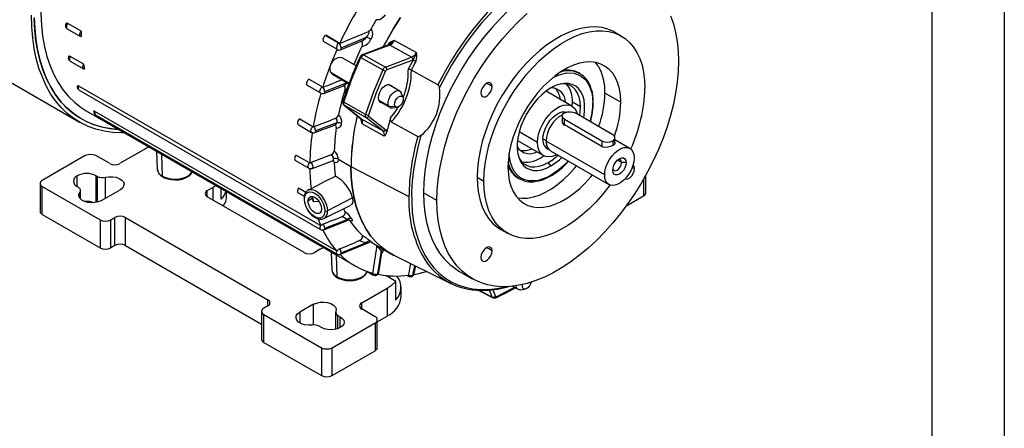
# Model space of a CAD drawing. Header units: inches. Extents: x 0 to 33, y 0 to 25.5.
# Tile 15 of 20: x 22.8 to 33, y 13.4 to 17.6. Entities that reach past the tile are written whole.
import ezdxf

# ---------------------------------------------------------------- set-up
doc = ezdxf.new("R2010")
doc.units = ezdxf.units.IN
doc.header["$LTSCALE"] = 3
doc.header["$MEASUREMENT"] = 0
doc.layers.add('TEXT', color=140, linetype='Continuous', lineweight=25)

msp = doc.modelspace()

# ---------------------------------------------------------------- linework, layer by layer
at = {"color": 7, "linetype": 'Continuous'}
msp.add_line((33, 25.5), (33, 0), dxfattribs=at)
for p, q in [((20.868, 18.03), (23.409, 16.563)), ((23.427, 17.506), (23.288, 17.586)), ((23.282, 17.532), (23.421, 17.452)), ((25.964, 17.464), (25.961, 17.462)), ((25.961, 17.462), (26.1, 17.382)), ((26.103, 17.383), (25.964, 17.464)), ((29.029, 17.456), (28.959, 17.496)), ((25.936, 17.402), (26.075, 17.322)), ((26.103, 17.383), (26.1, 17.382)), ((26.108, 17.38), (26.103, 17.383)), ((26.115, 17.313), (26.329, 17.402)), ((26.122, 17.335), (26.387, 17.445)), ((26.615, 17.365), (26.344, 17.263)), ((26.627, 17.363), (26.355, 17.262)), ((26.626, 17.363), (26.355, 17.262)), ((26.601, 17.359), (26.602, 17.361)), ((26.604, 17.36), (26.602, 17.361)), ((26.634, 17.375), (26.625, 17.368)), ((26.854, 17.237), (26.627, 17.363)), ((26.677, 17.41), (26.904, 17.284)), ((26.075, 17.322), (26.08, 17.319)), ((26.122, 17.335), (26.123, 17.331)), ((26.344, 17.263), (26.342, 17.262)), ((26.355, 17.262), (26.582, 17.135)), ((23.312, 17.195), (23.451, 17.115)), ((23.453, 17.163), (23.314, 17.243)), ((26.278, 17.147), (26.14, 17.226)), ((26.328, 17.233), (26.555, 17.107)), ((26.582, 17.135), (26.854, 17.237)), ((26.867, 17.207), (26.595, 17.105)), ((26.869, 17.208), (26.867, 17.207)), ((26.02, 17.073), (26.035, 17.061)), ((26.205, 16.965), (26.02, 17.073)), ((26.034, 17.06), (26.204, 16.962)), ((26.851, 17.103), (26.851, 17.102)), ((28.603, 17.065), (28.589, 17.073)), ((25.927, 16.928), (25.788, 17.008)), ((25.952, 16.882), (26.186, 16.973)), ((26.73, 16.886), (26.614, 16.953)), ((27.689, 16.933), (27.63, 16.967)), ((25.908, 15.491), (23.403, 16.937)), ((23.405, 16.896), (25.91, 15.45)), ((25.769, 16.946), (25.908, 16.866)), ((25.908, 16.866), (25.913, 16.863)), ((25.913, 16.863), (25.921, 16.86)), ((25.931, 16.924), (25.927, 16.928)), ((25.934, 16.926), (25.931, 16.924)), ((25.944, 16.861), (26.148, 16.941)), ((25.952, 16.882), (25.952, 16.879)), ((26.762, 16.826), (26.741, 16.876)), ((26.741, 16.876), (26.746, 16.867)), ((26.765, 16.82), (26.746, 16.867)), ((28.516, 16.729), (28.248, 16.884)), ((28.858, 16.865), (28.855, 16.867)), ((29.023, 16.771), (28.858, 16.865)), ((26.376, 16.644), (26.149, 16.77)), ((26.62, 16.726), (26.513, 16.787)), ((26.516, 16.782), (26.631, 16.716)), ((28.52, 16.727), (28.522, 16.771)), ((28.605, 16.722), (28.522, 16.771)), ((23.478, 16.682), (26.267, 15.072)), ((26.075, 15.227), (23.57, 16.673)), ((26.15, 16.741), (26.327, 16.599)), ((26.152, 16.739), (26.15, 16.741)), ((26.329, 16.598), (26.152, 16.739)), ((26.379, 16.613), (26.153, 16.739)), ((26.153, 16.739), (26.33, 16.598)), ((26.62, 16.726), (26.683, 16.728)), ((26.656, 16.711), (26.706, 16.718)), ((28.939, 16.433), (28.549, 16.658)), ((23.575, 16.64), (26.08, 15.194)), ((25.828, 16.516), (25.689, 16.596)), ((26.079, 16.557), (25.858, 16.473)), ((26.329, 16.598), (26.327, 16.599)), ((26.33, 16.598), (26.557, 16.472)), ((26.334, 16.587), (26.341, 16.545)), ((26.568, 16.419), (26.341, 16.545)), ((26.557, 16.472), (26.379, 16.613)), ((26.408, 16.624), (26.586, 16.482)), ((28.415, 16.626), (28.415, 16.572)), ((28.438, 16.594), (28.828, 16.369)), ((28.438, 16.534), (28.438, 16.594)), ((25.678, 16.537), (25.817, 16.457)), ((25.821, 16.455), (25.824, 16.454)), ((25.824, 16.454), (25.826, 16.453)), ((25.833, 16.513), (25.828, 16.516)), ((25.842, 16.517), (25.833, 16.513)), ((25.85, 16.454), (26.055, 16.531)), ((25.858, 16.473), (25.858, 16.472)), ((26.598, 16.466), (26.586, 16.482)), ((28.16, 16.353), (27.97, 16.462)), ((28.828, 16.309), (28.438, 16.534)), ((27.952, 16.372), (28.221, 16.218)), ((28.856, 16.015), (28.249, 16.366)), ((28.828, 16.369), (28.828, 16.309)), ((28.939, 16.369), (28.939, 16.321)), ((28.962, 16.347), (28.962, 16.401)), ((29.117, 16.291), (28.962, 16.381)), ((24.095, 16.288), (23.831, 16.136)), ((24.208, 16.261), (24.216, 16.076)), ((28.294, 16.266), (28.9, 15.916)), ((23.469, 16.216), (23.023, 15.959)), ((23.719, 16.136), (23.58, 16.216)), ((24.27, 16.003), (24.263, 16.229)), ((25.648, 16.166), (25.787, 16.086)), ((25.793, 16.14), (25.654, 16.22)), ((25.798, 16.136), (25.793, 16.14)), ((25.821, 16.083), (26.033, 16.163)), ((26.033, 16.163), (26.035, 16.163)), ((26.094, 16.179), (26.225, 16.104)), ((28.299, 16.109), (28.271, 16.144)), ((29.031, 16.144), (28.988, 16.169)), ((29.078, 16.144), (29.031, 16.144)), ((26.225, 16.104), (26.826, 15.791)), ((29.165, 16.081), (29.142, 16.094)), ((23.385, 15.894), (23.385, 16.007)), ((23.591, 16.001), (23.58, 16.007)), ((23.58, 16.007), (23.58, 15.73)), ((23.591, 16.001), (23.591, 15.732)), ((23.678, 15.774), (23.678, 15.991)), ((27.533, 15.991), (27.603, 15.951)), ((27.947, 15.99), (27.959, 15.982)), ((27.959, 15.982), (27.973, 15.974)), ((29.259, 15.97), (29.259, 15.798)), ((29.282, 15.83), (29.282, 16.011)), ((23, 15.927), (23, 15.637)), ((23.023, 15.894), (23.622, 15.549)), ((23.023, 15.605), (23.023, 15.894)), ((23.396, 15.888), (23.385, 15.894)), ((23.412, 15.838), (23.412, 15.774)), ((23.419, 15.767), (23.419, 15.856)), ((23.636, 15.75), (23.831, 15.862)), ((24.735, 15.854), (24.791, 15.886)), ((24.735, 15.79), (24.735, 15.854)), ((24.791, 15.886), (24.791, 15.758)), ((24.88, 15.763), (24.88, 15.873)), ((24.935, 15.798), (24.935, 15.841)), ((25.678, 15.83), (25.74, 15.794)), ((25.755, 15.834), (25.68, 15.878)), ((25.792, 15.866), (25.775, 15.855)), ((25.775, 15.855), (25.777, 15.857)), ((25.812, 15.873), (25.793, 15.865)), ((27.116, 15.75), (26.976, 15.83)), ((25.738, 15.211), (24.735, 15.79)), ((25.824, 15.77), (25.779, 15.744)), ((25.824, 15.793), (25.824, 15.77)), ((25.824, 15.77), (25.834, 15.74)), ((26.239, 15.777), (25.981, 15.643)), ((29.081, 15.695), (29.259, 15.798)), ((25.943, 15.564), (26.223, 15.702)), ((23.023, 15.605), (23.622, 15.26)), ((23.622, 15.549), (23.622, 15.26)), ((23.733, 15.549), (23.775, 15.573)), ((23.733, 15.26), (23.733, 15.549)), ((23.775, 15.284), (23.775, 15.573)), ((23.886, 15.573), (25.362, 14.721)), ((23.886, 15.284), (23.886, 15.573)), ((25.944, 15.447), (26.196, 15.545)), ((25.952, 15.462), (26.186, 15.553)), ((26.214, 15.543), (26.208, 15.548)), ((25.913, 15.487), (25.908, 15.491)), ((25.952, 15.462), (25.952, 15.465)), ((27.778, 15.45), (27.848, 15.41)), ((26.43, 15.32), (26.424, 15.323)), ((23.775, 15.284), (23.733, 15.26)), ((23.886, 15.284), (25.297, 14.469)), ((25.905, 15.244), (25.849, 15.211)), ((26.018, 15.216), (26.026, 15.031)), ((26.08, 15.224), (26.075, 15.227)), ((26.115, 15.192), (26.411, 15.314)), ((26.122, 15.206), (26.387, 15.314)), ((26.458, 15.303), (26.633, 15.202)), ((26.537, 15.228), (26.499, 14.988)), ((27.689, 15.228), (27.63, 15.262)), ((26.08, 14.958), (26.073, 15.185)), ((26.122, 15.206), (26.123, 15.21)), ((26.514, 15.005), (26.546, 15.206)), ((26.67, 15.183), (27.261, 14.89)), ((26.389, 15.016), (26.455, 14.977)), ((26.868, 14.976), (26.886, 15.075)), ((26.881, 14.992), (26.896, 15.071)), ((27.343, 15.019), (27.483, 14.939)), ((26.441, 14.999), (26.447, 14.995)), ((26.447, 14.995), (26.448, 14.999)), ((26.689, 14.911), (26.585, 14.971)), ((26.689, 14.718), (26.689, 14.911)), ((26.808, 14.974), (26.823, 14.965)), ((26.821, 14.979), (26.821, 14.976)), ((26.336, 14.689), (26.601, 14.842)), ((26.601, 14.842), (26.601, 14.552)), ((26.745, 14.753), (26.745, 14.85)), ((27.537, 14.823), (27.7, 14.739)), ((27.553, 14.819), (27.69, 14.749)), ((27.69, 14.749), (27.662, 14.822)), ((27.695, 14.825), (27.722, 14.755)), ((27.901, 14.861), (27.957, 14.829)), ((27.982, 14.825), (28.032, 14.832)), ((28.092, 14.903), (28.088, 14.886)), ((25.362, 14.657), (25.362, 14.721)), ((27.724, 14.74), (27.725, 14.74)), ((25.362, 14.657), (25.32, 14.633)), ((25.836, 14.674), (25.695, 14.592)), ((25.836, 14.459), (25.836, 14.674)), ((26.336, 14.625), (26.336, 14.689)), ((26.475, 14.544), (26.336, 14.625)), ((25.297, 14.601), (25.297, 14.311)), ((25.32, 14.569), (25.919, 14.223)), ((25.32, 14.279), (25.32, 14.569)), ((25.695, 14.592), (25.695, 14.48)), ((26.066, 14.591), (26.066, 14.414)), ((26.089, 14.558), (26.113, 14.544)), ((26.089, 14.421), (26.089, 14.558)), ((26.113, 14.432), (26.113, 14.544)), ((26.498, 14.493), (26.601, 14.552)), ((26.498, 14.223), (26.498, 14.512)), ((25.919, 14.432), (25.894, 14.446)), ((26.03, 14.223), (26.475, 14.48)), ((26.475, 14.48), (26.475, 14.191)), ((25.32, 14.279), (25.919, 13.934)), ((25.919, 14.223), (25.919, 13.934)), ((26.03, 13.934), (26.03, 14.223)), ((26.03, 13.934), (26.475, 14.191))]:
    msp.add_line(p, q)
at = {"flags": 128}
for points in [[(23.086, 18.328), (23.057, 18.195), (23.035, 18.063), (23.02, 17.934), (23.011, 17.809), (23.01, 17.686), (23.015, 17.568), (23.027, 17.455), (23.046, 17.346), (23.072, 17.243), (23.104, 17.147), (23.143, 17.056), (23.188, 16.973), (23.24, 16.896), (23.297, 16.828), (23.36, 16.767), (23.428, 16.714), (23.478, 16.682)], [(28.908, 18.328), (28.9, 18.329), (28.819, 18.336), (28.734, 18.334), (28.647, 18.323), (28.558, 18.305), (28.467, 18.278), (28.375, 18.243), (28.282, 18.201), (28.188, 18.15), (28.094, 18.092), (28.001, 18.028), (27.909, 17.956), (27.818, 17.877), (27.729, 17.793), (27.642, 17.703), (27.557, 17.607), (27.476, 17.507), (27.398, 17.402), (27.323, 17.293), (27.253, 17.181), (27.187, 17.066), (27.126, 16.949)], [(28.203, 18.127), (28.11, 18.069), (28.016, 18.004), (27.924, 17.932), (27.833, 17.853), (27.744, 17.769), (27.657, 17.678), (27.572, 17.582), (27.491, 17.481), (27.413, 17.376), (27.339, 17.267), (27.269, 17.154), (27.204, 17.039), (27.143, 16.921)], [(28.229, 18), (28.136, 17.942), (28.043, 17.876), (27.95, 17.803), (27.86, 17.723), (27.772, 17.636), (27.686, 17.543), (27.603, 17.445), (27.524, 17.342), (27.448, 17.234), (27.377, 17.122), (27.311, 17.007), (27.25, 16.89), (27.194, 16.771), (27.144, 16.651), (27.101, 16.53), (27.063, 16.409), (27.032, 16.289), (27.008, 16.17), (26.99, 16.054), (26.98, 15.941), (26.976, 15.83)], [(23.879, 16.451), (23.846, 16.451), (23.754, 16.455), (23.665, 16.468), (23.58, 16.489), (23.499, 16.519), (23.422, 16.556), (23.35, 16.601), (23.282, 16.654), (23.219, 16.715), (23.162, 16.783), (23.11, 16.858), (23.064, 16.939), (23.024, 17.028), (22.989, 17.122), (22.961, 17.222), (22.939, 17.328), (22.924, 17.438), (22.915, 17.553), (22.912, 17.672)], [(26.578, 17.677), (26.559, 17.652), (26.535, 17.633), (26.521, 17.626), (26.508, 17.623), (26.494, 17.624), (26.487, 17.626)], [(27.116, 15.75), (27.119, 15.858), (27.129, 15.968), (27.146, 16.082), (27.169, 16.198), (27.198, 16.315), (27.234, 16.433), (27.276, 16.551), (27.324, 16.668), (27.377, 16.785), (27.435, 16.9), (27.499, 17.013), (27.567, 17.123), (27.64, 17.229), (27.716, 17.331), (27.796, 17.429), (27.878, 17.522), (27.964, 17.609), (28.052, 17.69)], [(29.539, 17.666), (29.568, 17.583), (29.591, 17.494), (29.608, 17.399), (29.618, 17.3), (29.621, 17.196)], [(22.94, 17.649), (22.945, 17.532), (22.956, 17.419), (22.974, 17.311), (22.998, 17.208), (23.028, 17.111), (23.065, 17.019), (23.107, 16.934), (23.155, 16.856), (23.209, 16.784), (23.268, 16.72), (23.332, 16.663), (23.402, 16.614), (23.476, 16.572), (23.554, 16.539), (23.637, 16.513), (23.723, 16.496), (23.813, 16.488), (23.816, 16.488)], [(23.816, 16.488), (23.745, 16.494), (23.657, 16.509), (23.573, 16.532), (23.493, 16.564), (23.417, 16.604), (23.346, 16.653), (23.28, 16.709), (23.219, 16.772), (23.164, 16.843), (23.114, 16.922), (23.07, 17.007), (23.033, 17.098), (23.001, 17.195), (22.976, 17.299), (22.958, 17.407), (22.946, 17.521), (22.94, 17.638)], [(23.288, 17.586), (23.28, 17.589), (23.273, 17.589), (23.268, 17.585), (23.266, 17.58)], [(23.288, 17.586), (23.282, 17.578), (23.278, 17.568), (23.275, 17.559), (23.274, 17.55), (23.275, 17.542), (23.278, 17.536), (23.282, 17.532)], [(26.738, 17.647), (26.667, 17.533), (26.599, 17.417), (26.56, 17.344)], [(26.56, 17.344), (26.599, 17.417), (26.667, 17.533), (26.738, 17.647)], [(23.427, 17.45), (23.421, 17.452), (23.417, 17.456), (23.414, 17.462), (23.413, 17.47), (23.414, 17.479), (23.417, 17.488), (23.421, 17.497), (23.427, 17.506)], [(26.387, 17.445), (26.401, 17.463), (26.411, 17.481), (26.413, 17.49), (26.413, 17.498), (26.412, 17.501), (26.41, 17.504), (26.408, 17.506)], [(26.43, 17.526), (26.435, 17.521), (26.442, 17.51), (26.446, 17.497), (26.447, 17.482), (26.443, 17.451), (26.431, 17.422)], [(28.959, 17.496), (28.946, 17.504), (28.889, 17.528), (28.829, 17.544), (28.764, 17.551), (28.697, 17.55), (28.627, 17.539), (28.554, 17.521), (28.481, 17.494), (28.406, 17.458), (28.331, 17.415), (28.256, 17.364), (28.183, 17.306), (28.11, 17.242), (28.04, 17.171), (27.973, 17.094), (27.908, 17.013), (27.848, 16.927), (27.791, 16.837), (27.739, 16.745), (27.693, 16.65), (27.651, 16.554), (27.616, 16.457), (27.587, 16.361), (27.563, 16.265), (27.547, 16.171), (27.537, 16.08), (27.533, 15.991)], [(27.603, 15.951), (27.606, 16.039), (27.616, 16.131), (27.633, 16.225), (27.656, 16.321), (27.686, 16.417), (27.721, 16.514), (27.762, 16.61), (27.809, 16.705), (27.861, 16.797), (27.917, 16.887), (27.978, 16.972), (28.042, 17.054), (28.11, 17.13), (28.18, 17.201), (28.252, 17.266), (28.326, 17.324), (28.401, 17.375), (28.475, 17.418), (28.55, 17.454), (28.624, 17.481), (28.696, 17.499), (28.766, 17.509), (28.834, 17.511), (28.898, 17.504), (28.959, 17.488), (29.015, 17.463), (29.067, 17.431), (29.114, 17.39), (29.155, 17.342), (29.19, 17.286), (29.22, 17.223), (29.243, 17.154), (29.26, 17.08), (29.27, 17), (29.273, 16.915)], [(26.34, 17.352), (26.344, 17.365), (26.345, 17.379), (26.343, 17.389), (26.337, 17.396), (26.33, 17.399), (26.322, 17.399)], [(26.634, 17.376), (26.629, 17.372), (26.615, 17.364)], [(26.677, 17.41), (26.638, 17.378), (26.634, 17.375)], [(26.08, 17.319), (26.087, 17.313), (26.094, 17.311)], [(26.123, 17.331), (26.121, 17.321), (26.119, 17.317), (26.116, 17.314), (26.115, 17.314)], [(26.869, 17.208), (26.888, 17.239), (26.904, 17.284)], [(23.314, 17.243), (23.306, 17.247), (23.3, 17.247), (23.295, 17.244), (23.295, 17.241)], [(23.314, 17.243), (23.309, 17.234), (23.306, 17.225), (23.304, 17.216), (23.305, 17.208), (23.307, 17.201), (23.311, 17.196), (23.312, 17.195)], [(23.462, 17.114), (23.455, 17.114), (23.45, 17.116), (23.446, 17.121), (23.443, 17.127), (23.443, 17.136), (23.444, 17.145), (23.448, 17.154), (23.453, 17.163)], [(26.139, 17.226), (26.135, 17.229), (26.109, 17.234), (26.081, 17.228), (26.054, 17.213), (26.031, 17.189), (26.014, 17.161), (26.013, 17.157)], [(26.149, 16.77), (26.23, 17.002), (26.328, 17.233)], [(29.621, 17.196), (29.618, 17.089), (29.608, 16.978), (29.591, 16.865), (29.568, 16.749), (29.539, 16.632), (29.503, 16.514), (29.461, 16.396), (29.413, 16.278), (29.36, 16.162), (29.301, 16.047), (29.238, 15.934), (29.17, 15.824), (29.097, 15.718), (29.021, 15.615), (28.941, 15.517), (28.858, 15.425), (28.773, 15.338), (28.685, 15.257), (28.596, 15.182), (28.505, 15.114), (28.414, 15.054), (28.323, 15.001), (28.231, 14.956), (28.141, 14.919), (28.052, 14.891), (27.964, 14.871), (27.878, 14.859), (27.796, 14.856), (27.716, 14.862), (27.64, 14.876), (27.567, 14.899), (27.499, 14.93), (27.435, 14.969), (27.377, 15.017), (27.324, 15.072), (27.276, 15.135), (27.234, 15.204), (27.198, 15.281), (27.169, 15.364), (27.146, 15.453), (27.129, 15.547), (27.119, 15.646), (27.116, 15.75)], [(29.023, 16.771), (29.019, 16.842), (29.009, 16.908), (28.992, 16.969), (28.969, 17.023), (28.939, 17.07), (28.903, 17.11), (28.862, 17.142), (28.816, 17.166), (28.766, 17.181), (28.712, 17.188), (28.654, 17.185), (28.594, 17.174), (28.533, 17.154), (28.47, 17.125), (28.406, 17.089), (28.343, 17.045), (28.282, 16.993), (28.222, 16.935), (28.164, 16.871), (28.11, 16.802), (28.06, 16.729), (28.014, 16.652), (27.973, 16.573), (27.937, 16.492), (27.907, 16.41), (27.884, 16.329), (27.867, 16.249), (27.857, 16.171), (27.853, 16.096)], [(28.79, 17.142), (28.775, 17.165), (28.761, 17.182)], [(26.555, 17.107), (26.457, 16.876), (26.376, 16.644)], [(26.584, 17.094), (26.487, 16.866), (26.407, 16.636)], [(27.126, 16.949), (26.988, 17.026), (26.851, 17.102)], [(28.327, 17.028), (28.384, 17.054), (28.465, 17.073), (28.54, 17.07), (28.606, 17.045), (28.66, 17.001), (28.7, 16.937), (28.725, 16.857), (28.733, 16.764)], [(28.394, 17.081), (28.394, 17.081), (28.406, 17.084)], [(25.788, 17.008), (25.781, 17.002), (25.774, 16.994), (25.769, 16.985), (25.765, 16.976), (25.763, 16.967), (25.763, 16.958), (25.765, 16.951), (25.769, 16.946)], [(26.509, 16.815), (26.512, 16.843), (26.523, 16.873), (26.539, 16.901), (26.56, 16.925), (26.583, 16.943), (26.606, 16.952), (26.626, 16.951), (26.643, 16.942), (26.65, 16.932)], [(27.689, 16.933), (27.685, 16.954), (27.675, 16.969), (27.659, 16.975), (27.64, 16.972), (27.62, 16.96), (27.601, 16.941), (27.585, 16.917), (27.575, 16.891), (27.572, 16.866)], [(28.638, 16.607), (28.642, 16.629), (28.648, 16.688), (28.648, 16.743), (28.642, 16.794), (28.629, 16.839), (28.61, 16.879), (28.585, 16.912), (28.555, 16.937), (28.52, 16.955), (28.481, 16.964), (28.438, 16.965), (28.393, 16.957), (28.347, 16.942), (28.299, 16.918)], [(28.605, 16.722), (28.602, 16.775), (28.592, 16.823), (28.575, 16.865), (28.552, 16.9), (28.523, 16.928), (28.49, 16.947), (28.452, 16.958), (28.41, 16.961), (28.407, 16.96)], [(23.403, 16.937), (23.396, 16.94), (23.39, 16.941), (23.387, 16.939), (23.387, 16.937)], [(23.403, 16.937), (23.399, 16.927), (23.397, 16.918), (23.397, 16.91), (23.399, 16.902), (23.403, 16.897), (23.405, 16.896)], [(25.908, 16.866), (25.904, 16.871), (25.902, 16.878), (25.902, 16.886), (25.904, 16.896), (25.908, 16.905), (25.913, 16.914), (25.92, 16.922), (25.927, 16.928)], [(25.952, 16.879), (25.95, 16.869), (25.948, 16.865), (25.945, 16.862), (25.944, 16.862)], [(26.163, 16.903), (26.165, 16.916), (26.163, 16.927), (26.158, 16.935), (26.15, 16.939), (26.144, 16.939)], [(26.184, 16.906), (26.17, 16.902), (26.163, 16.903)], [(26.62, 16.726), (26.612, 16.745), (26.611, 16.769), (26.617, 16.797), (26.629, 16.825), (26.646, 16.85), (26.666, 16.871), (26.688, 16.885), (26.709, 16.891), (26.727, 16.887), (26.741, 16.876)], [(27.572, 16.866), (27.575, 16.845), (27.585, 16.83), (27.601, 16.824), (27.62, 16.827), (27.64, 16.839), (27.659, 16.858), (27.675, 16.882), (27.685, 16.908), (27.689, 16.933)], [(28.299, 16.918), (28.251, 16.887), (28.204, 16.848), (28.159, 16.804), (28.117, 16.754), (28.078, 16.7), (28.043, 16.642), (28.013, 16.582), (27.988, 16.52), (27.969, 16.458), (27.956, 16.398), (27.95, 16.339), (27.95, 16.284), (27.956, 16.233), (27.969, 16.188), (27.988, 16.148), (28.013, 16.115), (28.043, 16.09), (28.078, 16.072), (28.117, 16.063), (28.159, 16.062), (28.204, 16.07), (28.251, 16.085), (28.299, 16.109)], [(26.149, 16.77), (26.146, 16.772), (26.143, 16.774), (26.142, 16.776), (26.141, 16.778), (26.141, 16.779)], [(26.551, 16.762), (26.539, 16.763), (26.523, 16.772), (26.512, 16.79), (26.509, 16.815)], [(26.683, 16.728), (26.677, 16.744), (26.678, 16.765), (26.686, 16.788), (26.7, 16.809), (26.716, 16.825), (26.734, 16.834), (26.75, 16.834), (26.762, 16.826)], [(26.762, 16.826), (26.767, 16.81), (26.766, 16.788), (26.758, 16.766), (26.745, 16.744), (26.728, 16.728), (26.711, 16.719), (26.695, 16.719), (26.683, 16.728)], [(23.57, 16.673), (23.563, 16.677), (23.558, 16.679), (23.556, 16.678), (23.556, 16.678)], [(23.57, 16.673), (23.568, 16.664), (23.567, 16.656), (23.569, 16.649), (23.572, 16.643), (23.575, 16.64)], [(26.15, 16.741), (26.149, 16.742), (26.149, 16.742)], [(26.635, 16.607), (26.679, 16.664), (26.716, 16.722)], [(28.16, 16.353), (28.163, 16.399), (28.174, 16.448), (28.191, 16.498), (28.214, 16.547), (28.243, 16.593), (28.275, 16.635), (28.311, 16.672), (28.349, 16.702), (28.388, 16.724), (28.426, 16.738), (28.461, 16.743), (28.494, 16.738), (28.523, 16.725), (28.546, 16.703), (28.563, 16.673), (28.572, 16.645)], [(28.215, 16.385), (28.219, 16.424), (28.229, 16.464), (28.245, 16.506), (28.266, 16.546), (28.292, 16.582), (28.321, 16.614), (28.352, 16.64), (28.384, 16.658), (28.416, 16.669), (28.445, 16.671), (28.461, 16.667)], [(28.438, 16.594), (28.422, 16.607), (28.415, 16.622), (28.418, 16.638), (28.429, 16.652), (28.449, 16.663), (28.473, 16.67), (28.501, 16.671), (28.527, 16.667), (28.549, 16.658)], [(28.597, 16.631), (28.602, 16.666), (28.605, 16.722)], [(25.689, 16.596), (25.683, 16.589), (25.677, 16.58), (25.673, 16.571), (25.671, 16.561), (25.67, 16.553), (25.672, 16.545), (25.675, 16.54), (25.678, 16.537)], [(26.328, 16.598), (26.331, 16.596), (26.334, 16.587)], [(26.643, 16.567), (26.781, 16.491), (26.918, 16.414)], [(25.817, 16.457), (25.814, 16.459), (25.81, 16.465), (25.809, 16.472), (25.809, 16.481), (25.812, 16.491), (25.816, 16.5), (25.821, 16.509), (25.828, 16.516)], [(25.858, 16.472), (25.857, 16.461), (25.855, 16.457), (25.852, 16.455), (25.851, 16.454)], [(26.598, 16.466), (26.585, 16.439), (26.568, 16.419)], [(26.95, 16.423), (26.918, 16.303), (26.893, 16.184), (26.873, 16.067), (26.861, 15.952), (26.854, 15.84), (26.855, 15.732), (26.861, 15.628), (26.874, 15.529), (26.894, 15.434), (26.92, 15.345), (26.952, 15.262), (26.99, 15.185), (27.034, 15.115), (27.084, 15.051), (27.139, 14.996), (27.199, 14.947), (27.265, 14.907), (27.334, 14.875), (27.408, 14.85), (27.486, 14.834), (27.567, 14.827), (27.651, 14.828), (27.738, 14.837), (27.827, 14.855), (27.834, 14.856)], [(26.95, 16.423), (26.94, 16.416), (26.932, 16.413), (26.925, 16.412), (26.92, 16.413), (26.918, 16.414)], [(28.361, 16.228), (28.349, 16.222), (28.311, 16.208), (28.275, 16.204), (28.243, 16.208), (28.214, 16.222), (28.191, 16.244), (28.174, 16.274), (28.163, 16.311), (28.16, 16.353)], [(28.939, 16.373), (28.954, 16.362), (28.961, 16.352), (28.961, 16.34), (28.951, 16.329), (28.934, 16.318), (28.913, 16.309), (28.888, 16.302), (28.862, 16.3), (28.838, 16.304), (28.828, 16.309)], [(28.478, 16.16), (28.433, 16.114), (28.38, 16.068), (28.326, 16.029), (28.272, 15.997), (28.217, 15.974), (28.165, 15.959), (28.114, 15.953), (28.066, 15.956), (28.022, 15.967), (27.982, 15.987), (27.947, 16.016), (27.918, 16.052), (27.895, 16.096), (27.878, 16.146), (27.868, 16.202), (27.865, 16.237)], [(28.26, 16.306), (28.26, 16.307), (28.255, 16.32)], [(28.856, 16.015), (28.859, 16.054), (28.869, 16.095), (28.885, 16.136), (28.906, 16.176), (28.932, 16.213), (28.961, 16.245), (28.993, 16.27), (29.025, 16.289), (29.056, 16.299), (29.085, 16.301), (29.111, 16.294), (29.133, 16.279), (29.149, 16.256), (29.158, 16.227), (29.162, 16.192)], [(25.654, 16.22), (25.648, 16.212), (25.644, 16.202), (25.641, 16.193), (25.64, 16.184), (25.641, 16.176), (25.644, 16.17), (25.648, 16.166)], [(25.787, 16.086), (25.783, 16.09), (25.78, 16.096), (25.779, 16.104), (25.78, 16.113), (25.783, 16.122), (25.787, 16.131), (25.793, 16.14)], [(25.813, 16.145), (25.804, 16.141), (25.798, 16.136)], [(26.02, 16.224), (25.964, 16.203), (25.813, 16.145)], [(25.813, 16.145), (25.819, 16.135), (25.824, 16.124), (25.827, 16.112), (25.828, 16.101), (25.827, 16.092), (25.824, 16.085), (25.821, 16.083)], [(26.094, 16.179), (26.093, 16.167), (26.09, 16.157), (26.085, 16.149), (26.078, 16.144), (26.06, 16.142), (26.051, 16.144)], [(27.859, 16.132), (27.855, 16.147), (27.855, 16.148)], [(27.966, 16.197), (27.967, 16.194), (27.99, 16.159), (28.019, 16.131), (28.052, 16.112), (28.09, 16.101), (28.132, 16.099), (28.177, 16.105), (28.223, 16.12), (28.271, 16.144)], [(29.162, 16.192), (29.158, 16.153), (29.149, 16.112), (29.133, 16.071), (29.111, 16.031), (29.085, 15.995), (29.056, 15.963), (29.025, 15.937), (28.993, 15.919), (28.961, 15.908), (28.932, 15.906), (28.906, 15.913), (28.885, 15.928), (28.869, 15.951), (28.859, 15.98), (28.856, 16.015)], [(28.939, 16.063), (28.943, 16.09), (28.952, 16.118), (28.968, 16.145), (28.987, 16.168), (29.009, 16.184), (29.03, 16.193), (29.05, 16.192), (29.065, 16.183), (29.075, 16.167), (29.078, 16.144)], [(29.078, 16.144), (29.075, 16.117), (29.065, 16.089), (29.05, 16.062), (29.03, 16.04), (29.009, 16.023), (28.987, 16.015), (28.968, 16.015), (28.952, 16.024), (28.943, 16.041), (28.939, 16.063)], [(28.94, 16.079), (28.943, 16.073), (28.953, 16.061), (28.967, 16.058), (28.985, 16.064), (29.003, 16.078), (29.018, 16.099), (29.027, 16.122), (29.031, 16.144)], [(29.031, 16.144), (29.027, 16.162), (29.018, 16.174), (29.003, 16.176), (28.996, 16.175)], [(24.27, 16.003), (24.303, 15.988), (24.34, 15.978), (24.381, 15.972), (24.422, 15.972), (24.463, 15.978), (24.5, 15.988), (24.532, 16.003), (24.558, 16.022), (24.576, 16.043), (24.579, 16.047)], [(24.274, 15.995), (24.29, 15.986), (24.324, 15.974), (24.361, 15.967), (24.4, 15.964), (24.439, 15.966), (24.476, 15.973), (24.51, 15.985), (24.54, 16.002), (24.563, 16.022), (24.579, 16.046), (24.579, 16.047)], [(26.225, 16.104), (26.228, 15.996), (26.238, 15.892), (26.254, 15.793), (26.276, 15.7), (26.305, 15.612), (26.34, 15.53), (26.381, 15.454), (26.427, 15.385), (26.48, 15.324), (26.537, 15.27), (26.599, 15.223), (26.667, 15.184), (26.67, 15.183)], [(26.67, 15.183), (26.667, 15.184), (26.599, 15.223), (26.537, 15.27), (26.48, 15.324), (26.427, 15.385), (26.381, 15.454), (26.34, 15.53), (26.305, 15.612), (26.276, 15.7), (26.254, 15.793), (26.238, 15.892), (26.228, 15.996), (26.225, 16.104)], [(27.853, 16.096), (27.857, 16.025), (27.867, 15.958), (27.884, 15.898), (27.907, 15.843), (27.937, 15.796), (27.973, 15.756), (28.014, 15.724), (28.06, 15.7), (28.11, 15.685), (28.164, 15.679), (28.222, 15.681), (28.282, 15.692), (28.343, 15.712), (28.406, 15.741), (28.47, 15.777), (28.533, 15.822), (28.594, 15.873), (28.654, 15.931), (28.712, 15.995), (28.729, 16.015)], [(28.002, 15.773), (28.057, 15.776), (28.117, 15.787), (28.179, 15.807), (28.242, 15.836), (28.305, 15.872), (28.368, 15.916), (28.43, 15.968), (28.49, 16.026), (28.548, 16.09), (28.565, 16.11)], [(29.067, 15.974), (29.077, 15.972), (29.096, 15.975), (29.117, 15.986), (29.136, 16.005), (29.151, 16.029), (29.162, 16.056), (29.165, 16.081)], [(23.678, 15.991), (23.715, 15.997), (23.753, 15.997), (23.789, 15.991), (23.821, 15.98), (23.847, 15.963), (23.864, 15.944), (23.871, 15.922), (23.867, 15.9), (23.854, 15.88), (23.831, 15.862)], [(26.062, 16), (25.952, 15.947), (25.812, 15.873)], [(27.533, 15.991), (27.537, 15.907), (27.547, 15.827), (27.563, 15.752), (27.587, 15.683), (27.616, 15.62), (27.651, 15.565), (27.693, 15.516), (27.739, 15.476), (27.778, 15.45)], [(28.911, 15.911), (28.898, 15.894), (28.834, 15.812), (28.766, 15.736), (28.696, 15.665), (28.624, 15.6), (28.55, 15.542), (28.475, 15.491), (28.401, 15.448), (28.326, 15.413), (28.252, 15.386), (28.18, 15.367), (28.11, 15.357), (28.042, 15.355), (27.978, 15.363), (27.917, 15.379), (27.861, 15.403), (27.809, 15.436), (27.762, 15.476), (27.721, 15.525), (27.686, 15.58), (27.656, 15.643), (27.633, 15.712), (27.616, 15.787), (27.606, 15.866), (27.603, 15.951)], [(23.396, 15.888), (23.403, 15.883), (23.41, 15.877), (23.414, 15.871), (23.417, 15.865), (23.419, 15.858), (23.418, 15.851), (23.416, 15.844), (23.412, 15.838)], [(23.636, 15.75), (23.605, 15.737), (23.57, 15.729), (23.532, 15.727), (23.495, 15.731), (23.461, 15.74), (23.433, 15.755), (23.412, 15.774), (23.402, 15.795), (23.402, 15.817), (23.412, 15.838)], [(25.68, 15.878), (25.675, 15.868), (25.672, 15.859), (25.67, 15.85), (25.671, 15.842), (25.673, 15.835), (25.677, 15.83), (25.678, 15.83)], [(25.744, 15.764), (25.747, 15.794), (25.758, 15.817), (25.775, 15.832), (25.796, 15.839), (25.822, 15.837), (25.849, 15.825), (25.876, 15.805), (25.902, 15.778), (25.923, 15.747), (25.94, 15.712), (25.951, 15.676), (25.954, 15.643)], [(25.777, 15.857), (25.795, 15.863), (25.82, 15.864), (25.848, 15.856), (25.877, 15.839), (25.904, 15.815), (25.93, 15.785), (25.951, 15.751), (25.968, 15.714), (25.978, 15.677), (25.981, 15.643)], [(26.976, 15.83), (26.98, 15.724), (26.99, 15.623), (27.008, 15.527), (27.032, 15.436), (27.063, 15.352), (27.101, 15.274), (27.144, 15.204), (27.194, 15.141), (27.25, 15.086), (27.311, 15.04), (27.343, 15.019)], [(25.738, 15.772), (25.739, 15.755), (25.745, 15.721), (25.757, 15.687), (25.774, 15.654), (25.795, 15.624), (25.82, 15.598), (25.847, 15.577), (25.875, 15.563), (25.903, 15.557), (25.927, 15.558), (25.942, 15.564)], [(25.954, 15.643), (25.951, 15.614), (25.94, 15.59), (25.923, 15.575), (25.902, 15.568), (25.876, 15.571), (25.849, 15.582), (25.822, 15.602), (25.796, 15.629), (25.775, 15.661), (25.758, 15.696), (25.747, 15.731), (25.744, 15.764)], [(25.779, 15.744), (25.783, 15.767), (25.793, 15.783), (25.808, 15.792), (25.828, 15.793), (25.849, 15.784), (25.871, 15.768), (25.89, 15.745), (25.905, 15.718), (25.915, 15.69), (25.919, 15.663)], [(25.919, 15.663), (25.915, 15.641), (25.905, 15.624), (25.89, 15.615), (25.871, 15.615), (25.849, 15.623), (25.828, 15.64), (25.808, 15.662), (25.793, 15.689), (25.783, 15.717), (25.779, 15.744)], [(25.834, 15.74), (25.886, 15.743), (25.889, 15.744)], [(26.239, 15.777), (26.243, 15.735), (26.232, 15.708), (26.222, 15.705)], [(27.951, 15.779), (28, 15.773), (28.002, 15.773)], [(26.196, 15.545), (26.196, 15.545), (26.194, 15.548), (26.186, 15.553)], [(26.233, 15.56), (26.238, 15.546), (26.236, 15.538), (26.232, 15.537), (26.225, 15.538), (26.217, 15.542), (26.214, 15.543)], [(25.908, 15.491), (25.904, 15.481), (25.902, 15.472), (25.902, 15.463), (25.904, 15.456), (25.908, 15.451), (25.91, 15.45)], [(25.952, 15.462), (25.95, 15.453), (25.945, 15.447), (25.944, 15.447)], [(26.311, 15.334), (26.325, 15.342), (26.334, 15.349), (26.34, 15.359), (26.344, 15.367), (26.345, 15.376), (26.344, 15.384), (26.34, 15.39)], [(26.431, 15.325), (26.443, 15.316), (26.447, 15.312), (26.446, 15.312), (26.442, 15.314), (26.435, 15.318), (26.43, 15.32)], [(26.075, 15.227), (26.073, 15.218), (26.072, 15.21), (26.073, 15.203), (26.076, 15.197), (26.08, 15.194)], [(26.494, 15.27), (26.494, 15.277), (26.491, 15.284)], [(26.542, 15.202), (26.546, 15.206), (26.544, 15.216), (26.537, 15.228)], [(27.689, 15.228), (27.685, 15.25), (27.675, 15.264), (27.659, 15.27), (27.64, 15.267), (27.62, 15.255), (27.601, 15.236), (27.585, 15.212), (27.575, 15.186), (27.572, 15.161)], [(27.572, 15.161), (27.575, 15.14), (27.585, 15.125), (27.601, 15.119), (27.62, 15.122), (27.64, 15.134), (27.659, 15.153), (27.675, 15.177), (27.685, 15.203), (27.689, 15.228)], [(26.122, 15.206), (26.12, 15.197), (26.115, 15.192), (26.115, 15.192)], [(26.08, 14.958), (26.112, 14.943), (26.15, 14.933), (26.19, 14.928), (26.232, 14.928), (26.272, 14.933), (26.31, 14.943), (26.342, 14.958), (26.368, 14.977), (26.386, 14.999), (26.393, 15.014)], [(26.084, 14.95), (26.1, 14.942), (26.134, 14.93), (26.171, 14.922), (26.209, 14.919), (26.248, 14.922), (26.285, 14.929), (26.32, 14.941), (26.349, 14.957), (26.373, 14.978), (26.389, 15.002), (26.392, 15.014)], [(26.843, 15.097), (26.84, 15.082), (26.821, 14.979)], [(27.731, 14.752), (27.909, 14.843), (27.92, 14.85)], [(27.982, 14.825), (27.972, 14.824), (27.955, 14.83), (27.943, 14.845), (27.937, 14.866), (27.937, 14.866)], [(28.088, 14.886), (28.076, 14.864), (28.06, 14.846), (28.042, 14.835), (28.026, 14.831), (28.012, 14.837), (28.004, 14.851), (28.003, 14.871), (28.004, 14.879)], [(27.69, 14.749), (27.694, 14.743), (27.697, 14.74)], [(25.836, 14.674), (25.867, 14.687), (25.904, 14.695), (25.943, 14.697), (25.982, 14.692), (26.016, 14.681), (26.044, 14.665), (26.063, 14.645), (26.071, 14.623), (26.068, 14.6)], [(25.822, 14.458), (25.783, 14.457), (25.744, 14.461), (25.71, 14.472), (25.682, 14.488), (25.663, 14.508), (25.655, 14.53), (25.658, 14.553), (25.671, 14.574), (25.695, 14.592)], [(26.113, 14.544), (26.135, 14.528), (26.149, 14.509), (26.154, 14.488), (26.149, 14.468), (26.135, 14.448), (26.113, 14.432), (26.085, 14.419), (26.052, 14.411), (26.016, 14.409), (25.98, 14.411), (25.947, 14.419), (25.919, 14.432)]]:
    msp.add_lwpolyline(points, dxfattribs=at)
for centre, radius, start, end in [((29.647, 15.735), 3.903, 144.9281, 155.0719), ((23.302, 17.566), 0.0394, 158.0566, 240.0027), ((29.41, 15.872), 3.409, 149.032, 150.968), ((25.562, 17.478), 2.134, 179.2494, 180.7506), ((25.988, 17.416), 0.0537, 119.8216, 194.8014), ((15.008, 44.368), 29.182, 292.3569, 292.996), ((26.388, 17.548), 0.0467, 294.7629, 331.9942), ((26.127, 17.335), 0.0537, 119.8216, 194.8014), ((26.05, 17.329), 0.0726, 4.7926, 46.658), ((26.278, 17.534), 0.141, 291.2605, 320.937), ((26.33, 17.461), 0.109, 275.3208, 339.271), ((26.153, 16.937), 0.559, 60.1622, 65.2308), ((26.719, 17.264), 0.152, 106.1977, 140.3136), ((26.619, 17.352), 0.013, 56.9292, 108.197), ((26.617, 17.346), 0.0194, 58.978, 60.0008), ((26.585, 17.458), 0.103, 293.5912, 332.5117), ((29.491, 15.807), 3.731, 156.0831, 158.7861), ((26.1, 17.35), 0.0394, 261.3956, 292.1459), ((29.305, 15.923), 3.292, 154.2655, 157.9252), ((26.362, 17.22), 0.0465, 113.1319, 155.6047), ((26.381, 17.211), 0.0565, 116.7955, 157.4781), ((26.348, 17.251), 0.0129, 56.7298, 108.334), ((26.345, 17.245), 0.0194, 58.978, 60.0008), ((26.812, 17.332), 0.103, 293.5813, 332.4397), ((26.775, 17.248), 0.133, 335.6735, 15.7511), ((23.332, 17.23), 0.0394, 163.3861, 240.0027), ((24.988, 17.428), 1.558, 189.7709, 191.6226), ((29.314, 15.875), 3.542, 158.7716, 162.7559), ((26.087, 17.121), 0.0826, 153.8845, 215.621), ((29.755, 15.642), 3.789, 155.055, 162.5342), ((26.334, 17.249), 0.0169, 212.8274, 251.5631), ((29.855, 15.614), 3.385, 151.917, 153.8177), ((29.849, 15.618), 3.346, 151.9173, 153.6552), ((26.835, 17.211), 0.0319, 352.9455, 55.3284), ((26.701, 16.851), 0.394, 60.1353, 64.7719), ((26.607, 17.085), 0.0565, 116.8027, 157.4709), ((26.629, 17.237), 0.15, 240.3819, 252.6369), ((26.564, 17.109), 0.0319, 352.9455, 55.3284), ((26.605, 17.086), 0.0218, 114.9963, 157.395), ((26.078, 17.094), 0.773, 316.9967, 0.5918), ((26.232, 17.067), 0.587, 335.1268, 3.9385), ((26.826, 17.056), 0.0527, 62.754, 99.813), ((28.481, 16.855), 0.241, 12.7687, 108.156), ((28.47, 16.852), 0.251, 61.8522, 101.1237), ((28.348, 16.887), 0.511, 357.6037, 30.0482), ((6.559, 66.29), 53.031, 291.4302, 291.6597), ((26.126, 17.006), 0.0676, 288.1316, 331.5352), ((28.261, 16.789), 0.261, 355.898, 39.8063), ((23.425, 16.93), 0.0394, 168.6563, 240.0027), ((28.871, 16.003), 3.081, 163.7738, 170.473), ((25.93, 16.898), 0.0394, 257.1439, 291.2181), ((25.874, 16.877), 0.0776, 3.964, 39.3852), ((28.813, 16.09), 2.772, 162.9372, 168.5573), ((26.594, 16.848), 0.554, 309.9741, 7.6146), ((27.102, 16.915), 0.0419, 8.1189, 54.3319), ((28.299, 16.768), 0.151, 359.5108, 89.2806), ((28.203, 16.785), 0.192, 4.3541, 42.4451), ((28.273, 16.776), 0.465, 359.357, 15.7636), ((27.802, 16.884), 1.057, 339.7184, 359.0005), ((27.654, 16.96), 1.62, 335.377, 358.4327), ((26.173, 16.767), 0.0347, 159.4662, 224.9735), ((26.175, 16.758), 0.0293, 154.4151, 218.6552), ((27.995, 16.772), 0.739, 343.9839, 359.3633), ((28.034, 16.773), 0.704, 342.9917, 359.8005), ((28.73, 16.771), 0.00755, 292.7377, 355.9566), ((27.964, 16.789), 1.059, 339.5201, 358.9928), ((23.595, 16.674), 0.0394, 174.7443, 240.0027), ((26.16, 16.753), 0.0158, 240.0031, 241.2545), ((26.402, 16.632), 0.0293, 154.3936, 218.6767), ((26.407, 16.702), 0.0658, 241.2429, 269.4995), ((26.65, 16.747), 0.0364, 216.1286, 279.5587), ((-25.566, 150.871), 143.853, 290.93826, 291.03388), ((26.046, 16.565), 0.0343, 285.0246, 346.173), ((26.047, 16.65), 0.0504, 292.5729, 348.037), ((26.042, 16.572), 0.04, 337.971, 52.3858), ((26.081, 16.549), 0.047, 260.1701, 358.0162), ((26.09, 16.477), 0.0805, 61.7982, 97.6654), ((26.027, 16.565), 0.102, 350.4243, 47.4339), ((28.514, 16.085), 2.289, 166.2496, 179.5258), ((28.536, 16.082), 2.311, 166.3112, 179.4642), ((26.589, 16.656), 0.272, 191.2824, 204.1279), ((26.337, 16.612), 0.0158, 240.0031, 241.2545), ((26.291, 16.562), 0.053, 341.3118, 43.0909), ((26.388, 16.635), 0.0232, 247.5226, 331.3821), ((26.417, 16.631), 0.0116, 154.6967, 220.3227), ((29.31, 15.817), 2.789, 163.549, 166.5524), ((26.667, 16.592), 0.0347, 154.8628, 227.1639), ((28.57, 16.356), 0.322, 118.1764, 178.2268), ((28.454, 16.568), 0.0383, 174.7193, 245.0822), ((28.246, 16.099), 2.448, 171.6742, 179.1284), ((25.837, 16.491), 0.0394, 240.0027, 246.9942), ((25.837, 16.491), 0.0394, 254.3172, 290.7203), ((25.779, 16.469), 0.079, 2.8484, 37.6523), ((28.212, 16.192), 2.162, 171.735, 178.0375), ((26.052, 16.51), 0.0216, 342.5709, 85.9923), ((26.565, 16.493), 0.0232, 247.5226, 331.3821), ((26.518, 16.435), 0.0529, 341.4137, 43.1201), ((29.144, 15.766), 2.318, 163.7482, 179.3665), ((28.314, 16.371), 0.0997, 172.2193, 248.8595), ((28.217, 16.35), 0.0354, 26.9996, 93.0058), ((28.356, 16.354), 0.108, 174.0137, 234.6741), ((28.361, 16.357), 0.111, 178.4531, 199.0563), ((28.883, 16.476), 0.121, 242.6097, 297.3903), ((28.927, 16.401), 0.0344, 290.7834, 69.2166), ((24.344, 15.855), 0.499, 115.4576, 119.935), ((26.002, 16.27), 0.0494, 290.8304, 355.712), ((25.973, 16.174), 0.121, 2.5016, 49.7682), ((28.078, 16.386), 0.151, 210.7231, 300.4962), ((28.017, 16.455), 0.187, 257.0231, 296.1884), ((23.524, 16.108), 0.121, 62.6097, 117.3903), ((23.775, 16.243), 0.121, 242.6097, 297.3903), ((25.992, 16.179), 0.0531, 3.6881, 58.5109), ((26.028, 16.18), 0.0173, 287.1833, 8.1124), ((26.033, 16.145), 0.0182, 353.9782, 88.2515), ((26.066, 16.124), 0.0617, 62.931, 110.1246), ((27.676, 16.197), 1.626, 181.8713, 186.9363), ((28.037, 16.441), 0.293, 262.0193, 309.7155), ((27.981, 16.575), 0.651, 287.4845, 320.1448), ((27.985, 16.627), 0.562, 300.6202, 313.6564), ((27.997, 16.619), 0.592, 300.6337, 314.6515), ((24.307, 16.087), 0.0921, 187.0025, 246.2002), ((24.317, 16.085), 0.0998, 184.8607, 244.9818), ((25.807, 16.12), 0.0394, 240.0027, 256.363), ((25.807, 16.12), 0.0394, 256.363, 290.5508), ((27.702, 16.103), 1.904, 180.6435, 186.926), ((28.091, 16.195), 0.251, 198.6844, 234.9612), ((28.095, 16.185), 0.241, 192.7687, 288.156), ((29.125, 16.086), 0.0402, 352.9682, 51.7542), ((23.036, 15.927), 0.0344, 110.7834, 249.2166), ((23.407, 15.951), 0.0602, 110.7834, 249.2166), ((23.483, 15.819), 0.212, 62.6097, 117.3903), ((23.647, 16.11), 0.123, 242.8754, 284.7193), ((24.28, 16.002), 0.0096, 176.4268, 234.9515), ((25.909, 15.698), 0.34, 13.4485, 63.0574), ((24.748, 15.822), 0.0344, 110.7834, 249.2166), ((24.577, 16.258), 0.429, 299.9248, 304.8955), ((24.725, 15.909), 0.213, 316.5911, 342.5656), ((25.825, 15.783), 0.0876, 122.5545, 186.7986), ((29.243, 15.834), 0.0396, 294.3747, 354.3052), ((23.484, 15.525), 0.216, 69.5304, 95.8537), ((24.752, 15.801), 0.183, 324.5227, 359.2062), ((25.748, 15.773), 0.00949, 184.2545, 247.051), ((27.355, 16.058), 1.553, 189.8103, 191.7959), ((27.987, 15.738), 1.163, 177.3884, 213.22), ((23.04, 15.641), 0.0396, 185.6948, 245.6253), ((25.901, 15.633), 0.0804, 301.2743, 7.1639), ((25.968, 15.67), 0.0305, 242.7384, 295.5295), ((26.12, 15.626), 0.0444, 285.7739, 13.0164), ((27.037, 16.049), 0.967, 203.3408, 205.2902), ((25.993, 15.41), 0.283, 32.0425, 53.0574), ((23.678, 15.656), 0.121, 242.6097, 297.3903), ((23.831, 15.466), 0.121, 62.6097, 117.3903), ((26.997, 15.958), 1.182, 199.7863, 203.4531), ((1.476, 78.134), 67.235, 291.33525, 291.51299), ((25.886, 15.08), 0.56, 57.6672, 63.9859), ((26.214, 15.521), 0.0434, 64.9683, 131.5083), ((26.212, 15.495), 0.0527, 93.8146, 108.2099), ((26.849, 15.938), 0.748, 211.9182, 227.1185), ((25.93, 15.484), 0.0394, 240.0027, 291.1602), ((25.959, 15.455), 0.056, 112.6185, 145.2901), ((26.775, 15.848), 0.934, 205.583, 221.8993), ((25.874, 15.462), 0.0782, 2.0081, 35.0982), ((13.951, 45.026), 32.162, 292.2111, 292.6009), ((26.457, 15.748), 0.439, 250.5452, 260.8178), ((25.456, 14.056), 1.6, 52.4547, 56.4809), ((26.416, 15.292), 0.0364, 65.0814, 141.894), ((26.403, 15.353), 0.0395, 282.4276, 304.6715), ((26.786, 15.872), 0.657, 237.0919, 240.0023), ((23.678, 15.367), 0.121, 242.6097, 297.3903), ((23.831, 15.176), 0.121, 62.6097, 117.3903), ((26.154, 14.811), 0.499, 115.4576, 119.935), ((26.133, 15.196), 0.0595, 113.5773, 151.9214), ((26.046, 15.207), 0.0764, 2.2383, 35.0558), ((26.4, 15.356), 0.0432, 253.1397, 285.5973), ((8.573, 17.838), 18.104, 350.9685, 351.8471), ((26.433, 15.166), 0.121, 30.8885, 59.4544), ((26.567, 15.206), 0.0375, 98.4927, 144.3366), ((26.592, 15.196), 0.0465, 118.5204, 168.6389), ((25.793, 15.319), 0.121, 242.6097, 297.3903), ((26.1, 15.228), 0.0394, 240.0027, 292.0854), ((26.649, 15.735), 0.765, 225.3524, 255.0943), ((26.117, 15.043), 0.0921, 187.0025, 246.2002), ((26.126, 15.04), 0.0998, 184.8607, 244.9818), ((26.642, 16.287), 1.324, 280.3206, 286.0725), ((27.569, 15.503), 0.685, 215.9271, 273.7281), ((26.089, 14.958), 0.0096, 176.4268, 234.9515), ((26.48, 15.039), 0.0541, 233.4364, 291.0757), ((26.466, 14.993), 0.019, 172.8992, 235.7886), ((26.475, 15.012), 0.0394, 240.0027, 350.6387), ((26.492, 15.01), 0.0225, 288.7308, 348.2557), ((26.687, 15.934), 0.967, 259.039, 277.9377), ((26.423, 15.159), 0.363, 299.2869, 317.0981), ((26.559, 14.849), 0.184, 314.7707, 39.566), ((26.831, 14.979), 0.0159, 194.2239, 238.2028), ((26.847, 15.025), 0.0532, 240.5126, 292.6592), ((26.843, 14.999), 0.0394, 240.0027, 349.1461), ((26.861, 14.996), 0.0204, 289.7511, 350.3381), ((27.595, 15.72), 0.902, 271.6307, 287.6152), ((26.878, 16.605), 2.048, 294.4295, 300.8333), ((25.35, 14.689), 0.0344, 290.7834, 69.2166), ((26.499, 14.778), 0.247, 294.3044, 354.3755), ((27.701, 14.775), 0.0286, 246.0052, 315.8113), ((27.711, 14.768), 0.0312, 243.767, 295.1091), ((27.728, 14.757), 0.00629, 201.1083, 302.7187), ((27.717, 14.752), 0.0138, 302.0678, 359.822), ((25.332, 14.601), 0.0344, 110.7834, 249.2166), ((26.348, 14.657), 0.0344, 110.7834, 249.2166), ((26.102, 14.591), 0.0352, 165.0891, 248.6876), ((26.463, 14.512), 0.0344, 290.7834, 69.2166), ((25.839, 14.34), 0.12, 62.5447, 98.2719), ((25.336, 14.315), 0.0396, 185.6948, 245.6253), ((25.974, 14.331), 0.121, 242.6097, 297.3903), ((26.459, 14.227), 0.0396, 294.3747, 354.3052), ((25.974, 14.041), 0.121, 242.6097, 297.3903)]:
    msp.add_arc(centre, radius, start, end)
at = {"layer": 'TEXT'}
msp.add_line((32.25, 24.75), (32.25, 0.75), dxfattribs=at)

doc.saveas('drawing.dxf')
